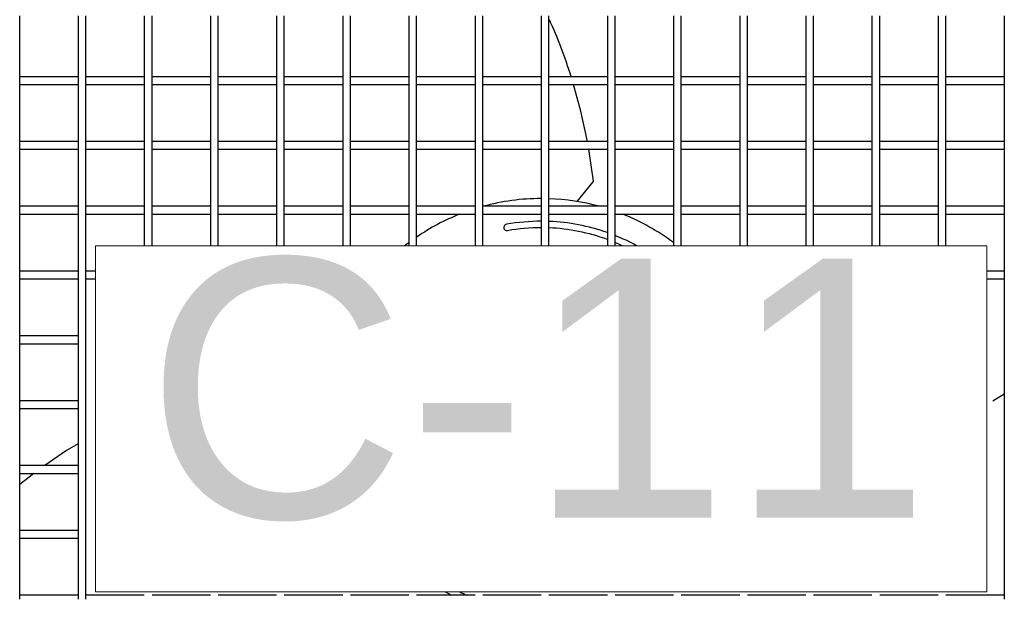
# Model space of a CAD drawing. Header units: millimetres. Extents: x 4 to 3534, y 14 to 98.
# Tile 87 of 161: x 19.615 to 19.994, y 60.32 to 60.544. Entities that reach past the tile are written whole.
import ezdxf

# ---------------------------------------------------------------- set-up
doc = ezdxf.new("R2010")
doc.units = ezdxf.units.MM
doc.header["$MEASUREMENT"] = 0
for name, color, linetype in [('ARQ - EQUIPO CONDENSADORA', 2, 'Continuous'), ('ARQ-TEXTO4', 4, 'Continuous'), ('TEXTO - CAP BTU', 1, 'Continuous')]:
    doc.layers.add(name, color=color, linetype=linetype)
doc.styles.add('Arial', font='arial.ttf')

msp = doc.modelspace()

# ---------------------------------------------------------------- linework, layer by layer
at = {"layer": 'ARQ - EQUIPO CONDENSADORA', "color": 7, "linetype": 'Continuous'}
for p, q in [((19.61460317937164, 60.52017799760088), (19.61460317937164, 60.54517799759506)), ((19.63710317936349, 60.54517853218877), (19.63710317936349, 60.52017853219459)), ((19.64010317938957, 60.52017799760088), (19.64010317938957, 60.54517799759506)), ((19.66260317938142, 60.54517853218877), (19.66260317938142, 60.52017853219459)), ((19.66560317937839, 60.52017799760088), (19.66560317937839, 60.54517799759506)), ((19.68810317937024, 60.54517853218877), (19.68810317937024, 60.52017853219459)), ((19.69110317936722, 60.52017799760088), (19.69110317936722, 60.54517799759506)), ((19.71360317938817, 60.54517853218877), (19.71360317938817, 60.52017853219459)), ((19.71660317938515, 60.52017799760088), (19.71660317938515, 60.54517799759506)), ((19.739103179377, 60.54517853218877), (19.739103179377, 60.52017853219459)), ((19.74210317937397, 60.52017799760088), (19.74210317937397, 60.54517799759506)), ((19.76460317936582, 60.54517853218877), (19.76460317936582, 60.52017853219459)), ((19.7676031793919, 60.52017799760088), (19.7676031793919, 60.54517799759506)), ((19.79010317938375, 60.54517853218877), (19.79010317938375, 60.52017853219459)), ((19.79310317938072, 60.52017799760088), (19.79310317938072, 60.54517799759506)), ((19.81560317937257, 60.54517853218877), (19.81560317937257, 60.52017853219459)), ((19.81860317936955, 60.52017799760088), (19.81860317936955, 60.54517799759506)), ((19.8411031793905, 60.54517853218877), (19.8411031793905, 60.52017853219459)), ((19.84410317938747, 60.52017799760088), (19.84410317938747, 60.54517799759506)), ((19.86660317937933, 60.54517853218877), (19.86660317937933, 60.52017853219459)), ((19.8696031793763, 60.52017799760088), (19.8696031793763, 60.54517799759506)), ((19.89210317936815, 60.54517853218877), (19.89210317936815, 60.52017853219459)), ((19.89510317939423, 60.52017799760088), (19.89510317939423, 60.54517799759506)), ((19.91760317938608, 60.54517853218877), (19.91760317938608, 60.52017853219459)), ((19.92060317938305, 60.52017799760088), (19.92060317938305, 60.54517799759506)), ((19.9431031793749, 60.54517853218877), (19.9431031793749, 60.52017853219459)), ((19.94610317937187, 60.52017799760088), (19.94610317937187, 60.54517799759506)), ((19.96860317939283, 60.54517853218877), (19.96860317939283, 60.52017853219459)), ((19.9716031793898, 60.52017799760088), (19.9716031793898, 60.54517799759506)), ((19.99410317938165, 60.54517853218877), (19.99410317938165, 60.52017853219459)), ((19.63710317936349, 60.52167799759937), (19.61460317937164, 60.52167799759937)), ((19.61460317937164, 60.4951779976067), (19.61460317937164, 60.52017799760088)), ((19.63710317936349, 60.52017853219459), (19.63710317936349, 60.49517853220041)), ((19.66260317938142, 60.52167799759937), (19.64010317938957, 60.52167799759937)), ((19.64010317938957, 60.4951779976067), (19.64010317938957, 60.52017799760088)), ((19.66260317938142, 60.52017853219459), (19.66260317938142, 60.49517853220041)), ((19.68810317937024, 60.52167799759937), (19.66560317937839, 60.52167799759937)), ((19.66560317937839, 60.4951779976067), (19.66560317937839, 60.52017799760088)), ((19.68810317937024, 60.52017853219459), (19.68810317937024, 60.49517853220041)), ((19.71360317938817, 60.52167799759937), (19.69110317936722, 60.52167799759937)), ((19.69110317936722, 60.4951779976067), (19.69110317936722, 60.52017799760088)), ((19.71360317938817, 60.52017853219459), (19.71360317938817, 60.49517853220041)), ((19.739103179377, 60.52167799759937), (19.71660317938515, 60.52167799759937)), ((19.71660317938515, 60.4951779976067), (19.71660317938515, 60.52017799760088)), ((19.739103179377, 60.52017853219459), (19.739103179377, 60.49517853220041)), ((19.76460317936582, 60.52167799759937), (19.74210317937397, 60.52167799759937)), ((19.74210317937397, 60.4951779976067), (19.74210317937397, 60.52017799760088)), ((19.76460317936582, 60.52017853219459), (19.76460317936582, 60.49517853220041)), ((19.79010317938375, 60.52167799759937), (19.7676031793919, 60.52167799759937)), ((19.7676031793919, 60.4951779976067), (19.7676031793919, 60.52017799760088)), ((19.79010317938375, 60.52017853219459), (19.79010317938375, 60.49517853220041)), ((19.81560317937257, 60.52167799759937), (19.79310317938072, 60.52167799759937)), ((19.79310317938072, 60.4951779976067), (19.79310317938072, 60.52017799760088)), ((19.81560317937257, 60.52017853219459), (19.81560317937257, 60.49517853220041)), ((19.8411031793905, 60.52167799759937), (19.81860317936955, 60.52167799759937)), ((19.81860317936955, 60.4951779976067), (19.81860317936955, 60.52017799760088)), ((19.8411031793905, 60.52017853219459), (19.8411031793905, 60.49517853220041)), ((19.86660317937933, 60.52167799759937), (19.84410317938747, 60.52167799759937)), ((19.84410317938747, 60.4951779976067), (19.84410317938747, 60.52017799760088)), ((19.86660317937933, 60.52017853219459), (19.86660317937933, 60.49517853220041)), ((19.89210317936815, 60.52167799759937), (19.8696031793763, 60.52167799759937)), ((19.8696031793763, 60.4951779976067), (19.8696031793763, 60.52017799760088)), ((19.89210317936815, 60.52017853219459), (19.89210317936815, 60.49517853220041)), ((19.91760317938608, 60.52167799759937), (19.89510317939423, 60.52167799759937)), ((19.89510317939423, 60.4951779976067), (19.89510317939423, 60.52017799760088)), ((19.91760317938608, 60.52017853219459), (19.91760317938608, 60.49517853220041)), ((19.9431031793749, 60.52167799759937), (19.92060317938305, 60.52167799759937)), ((19.92060317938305, 60.4951779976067), (19.92060317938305, 60.52017799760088)), ((19.9431031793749, 60.52017853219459), (19.9431031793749, 60.49517853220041)), ((19.96860317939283, 60.52167799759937), (19.94610317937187, 60.52167799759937)), ((19.94610317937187, 60.4951779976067), (19.94610317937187, 60.52017799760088)), ((19.96860317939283, 60.52017853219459), (19.96860317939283, 60.49517853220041)), ((19.99410317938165, 60.52167799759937), (19.9716031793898, 60.52167799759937)), ((19.9716031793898, 60.4951779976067), (19.9716031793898, 60.52017799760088)), ((19.99410317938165, 60.52017853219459), (19.99410317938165, 60.49517853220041)), ((19.61460317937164, 60.5186779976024), (19.63710317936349, 60.5186779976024)), ((19.64010317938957, 60.5186779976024), (19.66260317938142, 60.5186779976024)), ((19.66560317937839, 60.5186779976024), (19.68810317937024, 60.5186779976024)), ((19.69110317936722, 60.5186779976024), (19.71360317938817, 60.5186779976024)), ((19.71660317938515, 60.5186779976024), (19.739103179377, 60.5186779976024)), ((19.74210317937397, 60.5186779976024), (19.76460317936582, 60.5186779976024)), ((19.7676031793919, 60.5186779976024), (19.79010317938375, 60.5186779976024)), ((19.79310317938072, 60.5186779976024), (19.81560317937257, 60.5186779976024)), ((19.81860317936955, 60.5186779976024), (19.8411031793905, 60.5186779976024)), ((19.83088105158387, 60.50844623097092), (19.82800280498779, 60.5186779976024)), ((19.84410317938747, 60.5186779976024), (19.86660317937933, 60.5186779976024)), ((19.8696031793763, 60.5186779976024), (19.89210317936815, 60.5186779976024)), ((19.89510317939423, 60.5186779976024), (19.91760317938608, 60.5186779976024)), ((19.92060317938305, 60.5186779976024), (19.9431031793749, 60.5186779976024)), ((19.94610317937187, 60.5186779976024), (19.96860317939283, 60.5186779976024)), ((19.9716031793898, 60.5186779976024), (19.99410317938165, 60.5186779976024)), ((19.83339445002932, 60.49667799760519), (19.83088105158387, 60.50844623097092)), ((19.63710317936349, 60.49667799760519), (19.61460317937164, 60.49667799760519)), ((19.66260317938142, 60.49667799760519), (19.64010317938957, 60.49667799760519)), ((19.68810317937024, 60.49667799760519), (19.66560317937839, 60.49667799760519)), ((19.71360317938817, 60.49667799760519), (19.69110317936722, 60.49667799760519)), ((19.739103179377, 60.49667799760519), (19.71660317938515, 60.49667799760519)), ((19.76460317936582, 60.49667799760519), (19.74210317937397, 60.49667799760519)), ((19.79010317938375, 60.49667799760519), (19.7676031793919, 60.49667799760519)), ((19.81560317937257, 60.49667799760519), (19.79310317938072, 60.49667799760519)), ((19.8411031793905, 60.49667799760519), (19.81860317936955, 60.49667799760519)), ((19.86660317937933, 60.49667799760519), (19.84410317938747, 60.49667799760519)), ((19.89210317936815, 60.49667799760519), (19.8696031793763, 60.49667799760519)), ((19.91760317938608, 60.49667799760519), (19.89510317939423, 60.49667799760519)), ((19.9431031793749, 60.49667799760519), (19.92060317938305, 60.49667799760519)), ((19.96860317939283, 60.49667799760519), (19.94610317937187, 60.49667799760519)), ((19.99410317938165, 60.49667799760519), (19.9716031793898, 60.49667799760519)), ((19.61460317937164, 60.47017799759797), (19.61460317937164, 60.4951779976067)), ((19.61460317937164, 60.49367799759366), (19.63710317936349, 60.49367799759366)), ((19.63710317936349, 60.49517853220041), (19.63710317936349, 60.47017853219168)), ((19.64010317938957, 60.47017799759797), (19.64010317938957, 60.4951779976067)), ((19.64010317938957, 60.49367799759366), (19.66260317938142, 60.49367799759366)), ((19.66260317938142, 60.49517853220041), (19.66260317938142, 60.47017853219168)), ((19.66560317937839, 60.47017799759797), (19.66560317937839, 60.4951779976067)), ((19.66560317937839, 60.49367799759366), (19.68810317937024, 60.49367799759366)), ((19.68810317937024, 60.49517853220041), (19.68810317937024, 60.47017853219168)), ((19.69110317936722, 60.47017799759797), (19.69110317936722, 60.4951779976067)), ((19.69110317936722, 60.49367799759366), (19.71360317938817, 60.49367799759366)), ((19.71360317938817, 60.49517853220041), (19.71360317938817, 60.47017853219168)), ((19.71660317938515, 60.47017799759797), (19.71660317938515, 60.4951779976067)), ((19.71660317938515, 60.49367799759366), (19.739103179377, 60.49367799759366)), ((19.739103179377, 60.49517853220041), (19.739103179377, 60.47017853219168)), ((19.74210317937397, 60.47017799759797), (19.74210317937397, 60.4951779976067)), ((19.74210317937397, 60.49367799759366), (19.76460317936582, 60.49367799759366)), ((19.76460317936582, 60.49517853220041), (19.76460317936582, 60.47017853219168)), ((19.7676031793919, 60.47017799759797), (19.7676031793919, 60.4951779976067)), ((19.7676031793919, 60.49367799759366), (19.79010317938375, 60.49367799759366)), ((19.79010317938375, 60.49517853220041), (19.79010317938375, 60.47017853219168)), ((19.79310317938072, 60.47017799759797), (19.79310317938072, 60.4951779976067)), ((19.79310317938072, 60.49367799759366), (19.81560317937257, 60.49367799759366)), ((19.81560317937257, 60.49517853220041), (19.81560317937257, 60.47017853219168)), ((19.81860317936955, 60.47017799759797), (19.81860317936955, 60.4951779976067)), ((19.81860317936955, 60.49367799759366), (19.8411031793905, 60.49367799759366)), ((19.83575527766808, 60.48142841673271), (19.83395040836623, 60.49367799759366)), ((19.8411031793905, 60.49517853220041), (19.8411031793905, 60.47017853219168)), ((19.84410317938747, 60.47017799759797), (19.84410317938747, 60.4951779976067)), ((19.84410317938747, 60.49367799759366), (19.86660317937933, 60.49367799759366)), ((19.86660317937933, 60.49517853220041), (19.86660317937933, 60.47017853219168)), ((19.8696031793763, 60.47017799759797), (19.8696031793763, 60.4951779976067)), ((19.8696031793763, 60.49367799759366), (19.89210317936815, 60.49367799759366)), ((19.89210317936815, 60.49517853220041), (19.89210317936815, 60.47017853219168)), ((19.89510317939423, 60.47017799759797), (19.89510317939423, 60.4951779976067)), ((19.89510317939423, 60.49367799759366), (19.91760317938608, 60.49367799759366)), ((19.91760317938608, 60.49517853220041), (19.91760317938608, 60.47017853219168)), ((19.92060317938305, 60.47017799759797), (19.92060317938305, 60.4951779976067)), ((19.92060317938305, 60.49367799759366), (19.9431031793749, 60.49367799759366)), ((19.9431031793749, 60.49517853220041), (19.9431031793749, 60.47017853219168)), ((19.94610317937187, 60.47017799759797), (19.94610317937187, 60.4951779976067)), ((19.94610317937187, 60.49367799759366), (19.96860317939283, 60.49367799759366)), ((19.96860317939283, 60.49517853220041), (19.96860317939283, 60.47017853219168)), ((19.9716031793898, 60.47017799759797), (19.9716031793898, 60.4951779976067)), ((19.9716031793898, 60.49367799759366), (19.99410317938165, 60.49367799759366)), ((19.99410317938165, 60.49517853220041), (19.99410317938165, 60.47017853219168)), ((19.82943048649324, 60.47354494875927), (19.83567573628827, 60.48115847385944)), ((19.63710317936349, 60.47167799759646), (19.61460317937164, 60.47167799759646)), ((19.61460317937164, 60.44517799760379), (19.61460317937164, 60.47017799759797)), ((19.63710317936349, 60.47017853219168), (19.63710317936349, 60.4451785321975)), ((19.66260317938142, 60.47167799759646), (19.64010317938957, 60.47167799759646)), ((19.64010317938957, 60.44517799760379), (19.64010317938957, 60.47017799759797)), ((19.66260317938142, 60.47017853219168), (19.66260317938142, 60.4564125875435)), ((19.68810317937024, 60.47167799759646), (19.66560317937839, 60.47167799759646)), ((19.66560317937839, 60.4564125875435), (19.66560317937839, 60.47017799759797)), ((19.68810317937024, 60.47017853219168), (19.68810317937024, 60.4564125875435)), ((19.71360317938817, 60.47167799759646), (19.69110317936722, 60.47167799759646)), ((19.69110317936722, 60.4564125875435), (19.69110317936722, 60.47017799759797)), ((19.71360317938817, 60.47017853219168), (19.71360317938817, 60.4564125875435)), ((19.739103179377, 60.47167799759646), (19.71660317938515, 60.47167799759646)), ((19.71660317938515, 60.4564125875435), (19.71660317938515, 60.47017799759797)), ((19.739103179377, 60.47017853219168), (19.739103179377, 60.4564125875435)), ((19.76460317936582, 60.47167799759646), (19.74210317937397, 60.47167799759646)), ((19.74210317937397, 60.4564125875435), (19.74210317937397, 60.47017799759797)), ((19.76460317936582, 60.47017853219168), (19.76460317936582, 60.4564125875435)), ((19.79010317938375, 60.47167799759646), (19.7676031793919, 60.47167799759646)), ((19.7676031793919, 60.4564125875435), (19.7676031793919, 60.47017799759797)), ((19.79010317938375, 60.47017853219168), (19.79010317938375, 60.4564125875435)), ((19.81560317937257, 60.47167799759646), (19.79310317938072, 60.47167799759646)), ((19.79310317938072, 60.4564125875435), (19.79310317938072, 60.47017799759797)), ((19.81560317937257, 60.47017853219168), (19.81560317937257, 60.4564125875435)), ((19.8411031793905, 60.47167799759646), (19.81860317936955, 60.47167799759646)), ((19.81860317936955, 60.4564125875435), (19.81860317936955, 60.47017799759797)), ((19.8411031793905, 60.47017853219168), (19.8411031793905, 60.4564125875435)), ((19.86660317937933, 60.47167799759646), (19.84410317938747, 60.47167799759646)), ((19.84410317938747, 60.4564125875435), (19.84410317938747, 60.47017799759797)), ((19.86660317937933, 60.47017853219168), (19.86660317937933, 60.4564125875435)), ((19.89210317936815, 60.47167799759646), (19.8696031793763, 60.47167799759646)), ((19.8696031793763, 60.4564125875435), (19.8696031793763, 60.47017799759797)), ((19.89210317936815, 60.47017853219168), (19.89210317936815, 60.4564125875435)), ((19.91760317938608, 60.47167799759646), (19.89510317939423, 60.47167799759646)), ((19.89510317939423, 60.4564125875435), (19.89510317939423, 60.47017799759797)), ((19.91760317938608, 60.47017853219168), (19.91760317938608, 60.4564125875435)), ((19.9431031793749, 60.47167799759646), (19.92060317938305, 60.47167799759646)), ((19.92060317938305, 60.4564125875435), (19.92060317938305, 60.47017799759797)), ((19.9431031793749, 60.47017853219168), (19.9431031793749, 60.4564125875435)), ((19.96860317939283, 60.47167799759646), (19.94610317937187, 60.47167799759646)), ((19.94610317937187, 60.4564125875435), (19.94610317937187, 60.47017799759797)), ((19.96860317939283, 60.47017853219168), (19.96860317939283, 60.4564125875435)), ((19.99410317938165, 60.47167799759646), (19.9716031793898, 60.47167799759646)), ((19.9716031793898, 60.4564125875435), (19.9716031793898, 60.47017799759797)), ((19.99410317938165, 60.47017853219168), (19.99410317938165, 60.4451785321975)), ((19.61460317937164, 60.46867799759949), (19.63710317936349, 60.46867799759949)), ((19.64010317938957, 60.46867799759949), (19.66260317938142, 60.46867799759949)), ((19.66560317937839, 60.46867799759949), (19.68810317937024, 60.46867799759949)), ((19.69110317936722, 60.46867799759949), (19.71360317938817, 60.46867799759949)), ((19.71660317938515, 60.46867799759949), (19.739103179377, 60.46867799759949)), ((19.74210317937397, 60.46867799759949), (19.76460317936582, 60.46867799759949)), ((19.7676031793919, 60.46867799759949), (19.79010317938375, 60.46867799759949)), ((19.79310317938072, 60.46867799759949), (19.81560317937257, 60.46867799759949)), ((19.81860317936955, 60.46867799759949), (19.8411031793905, 60.46867799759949)), ((19.84410317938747, 60.46867799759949), (19.86660317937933, 60.46867799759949)), ((19.8696031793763, 60.46867799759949), (19.89210317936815, 60.46867799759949)), ((19.89510317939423, 60.46867799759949), (19.91760317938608, 60.46867799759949)), ((19.92060317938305, 60.46867799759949), (19.9431031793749, 60.46867799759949)), ((19.94610317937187, 60.46867799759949), (19.96860317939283, 60.46867799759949)), ((19.9716031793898, 60.46867799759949), (19.99410317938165, 60.46867799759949)), ((19.63710317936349, 60.44667799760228), (19.61460317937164, 60.44667799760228)), ((19.61460317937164, 60.42017799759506), (19.61460317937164, 60.44517799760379)), ((19.61460317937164, 60.44367799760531), (19.63710317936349, 60.44367799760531)), ((19.63710317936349, 60.4451785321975), (19.63710317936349, 60.42017853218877)), ((19.64378867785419, 60.44667799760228), (19.64010317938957, 60.44667799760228)), ((19.64010317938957, 60.42017799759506), (19.64010317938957, 60.44517799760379)), ((19.64010317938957, 60.44367799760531), (19.64378867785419, 60.44367799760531)), ((19.99410317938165, 60.44667799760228), (19.98741968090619, 60.44667799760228)), ((19.98741968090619, 60.44367799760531), (19.99410317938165, 60.44367799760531)), ((19.99410317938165, 60.4451785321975), (19.99410317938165, 60.42017853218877)), ((19.63710317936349, 60.42167799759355), (19.61460317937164, 60.42167799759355)), ((19.61460317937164, 60.39517799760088), (19.61460317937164, 60.42017799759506)), ((19.61460317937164, 60.41867799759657), (19.63710317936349, 60.41867799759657)), ((19.63710317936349, 60.42017853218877), (19.63710317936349, 60.39517853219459)), ((19.64010317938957, 60.39517799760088), (19.64010317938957, 60.42017799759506)), ((19.99410317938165, 60.42017853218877), (19.99410317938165, 60.39517853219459)), ((19.9896932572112, 60.39667799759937), (19.99410317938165, 60.39929965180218)), ((19.63710317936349, 60.39667799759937), (19.61460317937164, 60.39667799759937)), ((19.61460317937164, 60.37017799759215), (19.61460317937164, 60.39517799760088)), ((19.61460317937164, 60.3936779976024), (19.63710317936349, 60.3936779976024)), ((19.63710317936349, 60.39517853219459), (19.63710317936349, 60.37017853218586)), ((19.64010317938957, 60.37017799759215), (19.64010317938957, 60.39517799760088)), ((19.99410317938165, 60.39517853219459), (19.99410317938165, 60.37017853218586)), ((19.63710317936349, 60.38005315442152), (19.63269805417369, 60.37743435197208)), ((19.63269805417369, 60.37743435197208), (19.62431681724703, 60.37167799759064)), ((19.63710317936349, 60.37167799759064), (19.61460317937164, 60.37167799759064)), ((19.61460317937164, 60.34517799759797), (19.61460317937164, 60.37017799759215)), ((19.61460317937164, 60.36867799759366), (19.63710317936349, 60.36867799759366)), ((19.62007334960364, 60.36867799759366), (19.61460317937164, 60.36436603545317)), ((19.63710317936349, 60.37017853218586), (19.63710317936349, 60.34517853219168)), ((19.64010317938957, 60.34517799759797), (19.64010317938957, 60.37017799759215)), ((19.99410317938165, 60.37017853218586), (19.99410317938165, 60.34517853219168)), ((19.63710317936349, 60.34667799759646), (19.61460317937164, 60.34667799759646)), ((19.61460317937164, 60.32017799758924), (19.61460317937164, 60.34517799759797)), ((19.63710317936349, 60.34517853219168), (19.63710317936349, 60.32017853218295)), ((19.64010317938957, 60.32017799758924), (19.64010317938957, 60.34517799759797)), ((19.99410317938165, 60.34517853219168), (19.99410317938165, 60.32017853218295)), ((19.61460317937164, 60.34367799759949), (19.63710317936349, 60.34367799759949)), ((19.63710317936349, 60.32167799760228), (19.61460317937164, 60.32167799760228)), ((19.66260317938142, 60.32167799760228), (19.64010317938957, 60.32167799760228)), ((19.68810317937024, 60.32167799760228), (19.66560317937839, 60.32167799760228)), ((19.71360317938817, 60.32167799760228), (19.69110317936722, 60.32167799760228)), ((19.739103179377, 60.32167799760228), (19.71660317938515, 60.32167799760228)), ((19.76460284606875, 60.32167799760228), (19.74210317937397, 60.32167799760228)), ((19.79010317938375, 60.32167799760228), (19.7676031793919, 60.32167799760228)), ((19.81560317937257, 60.32167799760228), (19.79310317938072, 60.32167799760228)), ((19.8411031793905, 60.32167799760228), (19.81860317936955, 60.32167799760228)), ((19.86660317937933, 60.32167799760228), (19.84410317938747, 60.32167799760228)), ((19.89210317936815, 60.32167799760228), (19.8696031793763, 60.32167799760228)), ((19.91760317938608, 60.32167799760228), (19.89510317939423, 60.32167799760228)), ((19.9431031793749, 60.32167799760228), (19.92060317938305, 60.32167799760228)), ((19.96860317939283, 60.32167799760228), (19.94610317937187, 60.32167799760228)), ((19.99410317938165, 60.32167799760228), (19.9716031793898, 60.32167799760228))]:
    msp.add_line(p, q, dxfattribs=at)
for centre, radius, start, end in [((19.65595836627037, 60.46900485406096), 0.1791202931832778, 17.10152417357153, 24.63828427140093), ((19.83539665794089, 60.48138739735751), 0.000360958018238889, 320.6385169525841, 6.525205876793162), ((19.81560417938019, 60.38967699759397), 0.08500000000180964, 90.00067406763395, 105.2651702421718), ((19.81560417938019, 60.38967699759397), 0.08500000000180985, 74.7348297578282, 87.97805043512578), ((19.81560417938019, 60.38967699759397), 0.08500000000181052, 111.6548686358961, 124.3826865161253), ((19.81560417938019, 60.38967699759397), 0.07625000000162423, 90.0007514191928, 100.1097531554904), ((19.81560417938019, 60.38967699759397), 0.07625000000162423, 70.463146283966, 87.74590983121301), ((19.81560417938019, 60.38967699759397), 0.08500000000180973, 53.13094493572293, 68.34513136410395), ((19.80243910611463, 60.46351249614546), 0.001250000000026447, 100.1097531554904, 280.1097531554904), ((19.81560417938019, 60.38967699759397), 0.07375000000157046, 90.00077689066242, 100.1097531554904), ((19.81560417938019, 60.38967699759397), 0.07375000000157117, 69.77246647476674, 87.66945851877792), ((19.81560417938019, 60.38967699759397), 0.07625000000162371, 61.16731188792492, 68.05246804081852), ((19.81560417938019, 60.38967699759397), 0.08500000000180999, 126.8707402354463, 128.2677974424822), ((19.81560417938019, 60.38967699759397), 0.07375000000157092, 64.80838518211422, 67.26763385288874), ((19.85177319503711, 60.4553793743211), 0.001250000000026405, 55.74804809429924, 61.16731188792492), ((19.77943516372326, 60.32397462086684), 0.001250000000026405, 235.7480480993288, 241.167311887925), ((19.81560417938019, 60.38967699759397), 0.07625000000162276, 241.167311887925, 243.0990672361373), ((19.81560417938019, 60.38967699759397), 0.07375000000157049, 244.8083851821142, 247.2232520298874)]:
    msp.add_arc(centre, radius, start, end, dxfattribs=at)
at = {"layer": 'ARQ-TEXTO4', "color": 7, "lineweight": 13}
for p, q in [((19.98741968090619, 60.4564125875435), (19.64378867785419, 60.4564125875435)), ((19.64378867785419, 60.4564125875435), (19.64378867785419, 60.32294140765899)), ((19.98741968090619, 60.32294140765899), (19.98741968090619, 60.4564125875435)), ((19.64378867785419, 60.32294140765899), (19.98741968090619, 60.32294140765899))]:
    msp.add_line(p, q, dxfattribs=at)

# ---------------------------------------------------------------- texts
at = {"layer": 'TEXTO - CAP BTU', "color": 7, "insert": (19.66294285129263, 60.35010064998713), "char_height": 0.1000000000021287, "width": 0.6335039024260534, "attachment_point": 7, "line_spacing_factor": 0.8999999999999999, "style": 'Arial'}
msp.add_mtext('C-11', dxfattribs=at)

doc.saveas('drawing.dxf')
